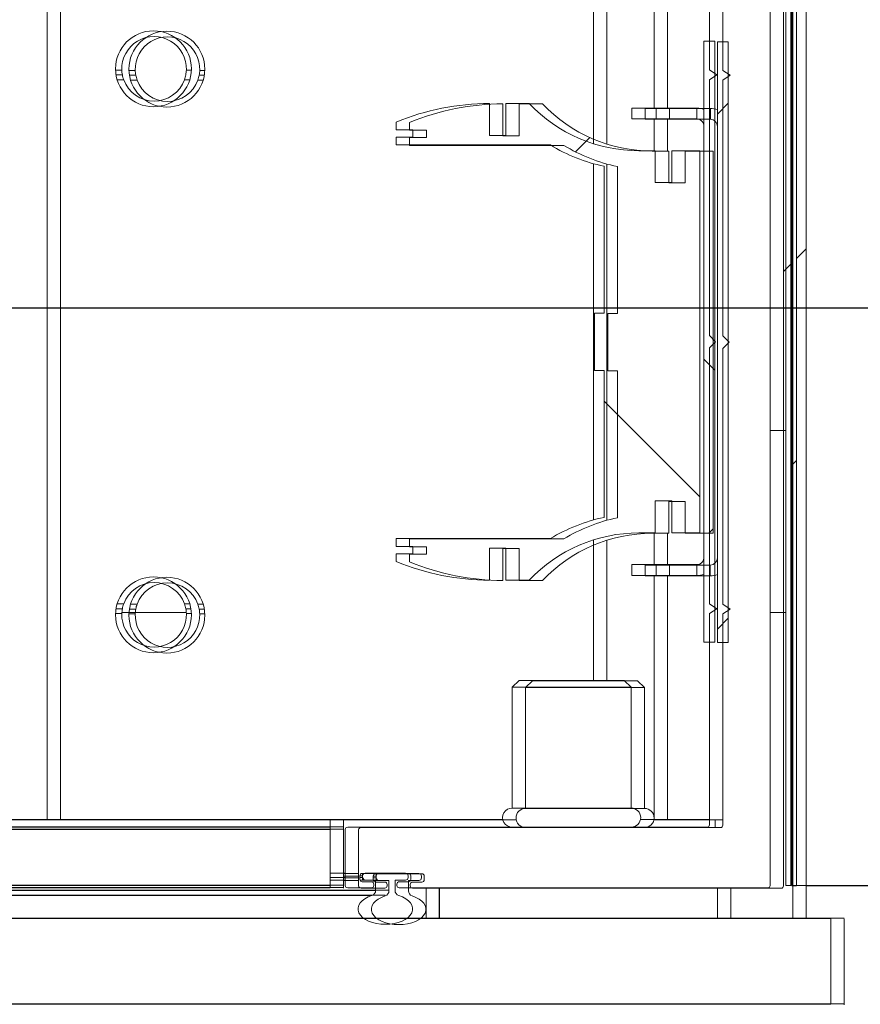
# Model space of a CAD drawing. Header units: feet. Extents: x 0 to 152508, y 0 to 59434.
# Tile 19 of 78: x 152347.825 to 152348.114, y 59280.641 to 59280.979. Entities that reach past the tile are written whole.
import ezdxf
from ezdxf import colors
from ezdxf.entities.mleader import LeaderData, LeaderLine
from ezdxf.math import Vec2, Vec3

# ---------------------------------------------------------------- set-up
doc = ezdxf.new("R2010")
doc.units = ezdxf.units.FT
doc.header["$LTSCALE"] = 0.1
doc.header["$MEASUREMENT"] = 0
for name, color, linetype, lineweight in [('Bridge plan$0$BR_P_Rail_Object', 251, 'Continuous', 30), ('Bridge plan$0$BR_P_Slab_Object', 2, 'Continuous', 30), ('Bridge plan$0$new FSB deck grid - PV_P_Curb', 1, 'Continuous', 13), ('Bridge plan$0$PV_P_EOP_Br', 252, 'Continuous', 30), ('Bridge plan$0$SC_Scratch7', 252, 'Continuous', 0)]:
    doc.layers.add(name, color=color, linetype=linetype, lineweight=lineweight)
doc.layers.add('Trellis Base$0$L-ANNO-NOTE', color=30, linetype='Continuous')
doc.styles.add('Trellis Base$0$ARIAL', font='arial.ttf', dxfattribs={"width": 0.9})

# ---------------------------------------------------------------- blocks, each defined once
blk = doc.blocks.new('Bridge plan$0$HIGH ST SCREENWALL_2 PANEL PLAN_8')
at = {"layer": 'Bridge plan$0$SC_Scratch7', "lineweight": 0, "extrusion": (0, 0, -1)}
h = blk.add_hatch(dxfattribs=at)
h.set_pattern_fill('ANSI31', color=256, scale=0.01, style=0, pattern_type=2)
h.set_pattern_definition([(44.99814199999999, (-5.257143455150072, -13.85560260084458), (-0.08838530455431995, 0.08839103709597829), [])])
h.paths.add_polyline_path([(0.3574946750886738, -0.1420163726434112, -0.3639702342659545), (0.3554287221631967, -0.1444783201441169), (0.3468890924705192, -0.1459838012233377), (0.3471784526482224, -0.1476251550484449), (0.3557180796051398, -0.1461196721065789, 0.3639702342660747), (0.3591613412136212, -0.1420164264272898), (0.3591730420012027, 0.218737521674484), (0.3575063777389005, 0.2187375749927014)])
h = blk.add_hatch(dxfattribs=at)
h.set_pattern_fill('ANSI31', color=256, scale=0.01, style=0, pattern_type=2)
h.set_pattern_definition([(44.99814199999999, (-5.269032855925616, -14.01356686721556), (-0.08838530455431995, 0.08839103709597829), [])])
h.paths.add_polyline_path([(0.3846844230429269, -0.0711168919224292), (0.3846911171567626, 0.1352576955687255), (0.3809411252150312, 0.1352578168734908), (0.3809344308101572, -0.07111677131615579)])
h = blk.add_hatch(dxfattribs=at)
h.set_pattern_fill('ANSI38', color=256, scale=0.01, style=0, pattern_type=2)
h.set_pattern_definition([(44.99814199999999, (-5.263968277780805, -14.04432669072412), (-0.08838530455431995, 0.08839103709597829), []), (134.998142, (-5.263968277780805, -14.04432669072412), (-0.2651616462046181, 0.0883967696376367), [0.31249937, -0.18749962])])
h.paths.add_polyline_path([(0.3957607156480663, 0.08672872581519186), (0.3957610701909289, 0.09768670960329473), (0.3861482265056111, 0.09768702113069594), (0.3861439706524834, -0.033546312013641), (0.3957568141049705, -0.0335466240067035), (0.395757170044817, -0.02258864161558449), (0.4014002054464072, -0.02258882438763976), (0.4013998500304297, -0.03354680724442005), (0.407042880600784, -0.03354698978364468, -0.2061892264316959), (0.4446735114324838, -0.04975552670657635), (0.4527115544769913, -0.04975578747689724), (0.4527119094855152, -0.03879780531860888), (0.4582893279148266, -0.03879798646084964), (0.4582889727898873, -0.04975596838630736, 0.09842250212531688), (0.4903101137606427, -0.04339219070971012), (0.4903102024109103, -0.04068550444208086), (0.4845763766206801, -0.04068531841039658), (0.4845764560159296, -0.03822469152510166), (0.4903102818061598, -0.03822487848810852), (0.4903103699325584, -0.03551819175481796), (0.4374196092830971, -0.03551647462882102, 0.0857050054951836), (0.4189524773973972, -0.02821396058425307), (0.4189541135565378, 0.02222679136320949), (0.4222349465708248, 0.02222668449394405), (0.4222355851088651, 0.04191168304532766), (0.4189547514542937, 0.04191179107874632), (0.4189563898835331, 0.09235254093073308, 0.0857050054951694), (0.437423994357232, 0.09965385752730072), (0.4903147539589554, 0.09965214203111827), (0.490314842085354, 0.102358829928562), (0.4845810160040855, 0.102359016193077), (0.484581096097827, 0.1048196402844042), (0.4903149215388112, 0.1048194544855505), (0.4903150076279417, 0.107526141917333, 0.09842250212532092), (0.458294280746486, 0.1138919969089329), (0.4582939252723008, 0.1029340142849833), (0.4527165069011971, 0.1029341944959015), (0.452716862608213, 0.1138921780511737), (0.4446788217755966, 0.1138924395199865, -0.2061892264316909), (0.40704713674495, 0.0976863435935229), (0.4014041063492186, 0.09768652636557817), (0.4014037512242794, 0.08672854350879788)])
at = {"layer": 'Bridge plan$0$SC_Scratch7', "lineweight": 0}
for p, q in [((-4.330737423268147, 0.2594414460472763), (-0.3411620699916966, 0.2593120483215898)), ((-0.3411535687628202, 0.2595713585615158), (-0.3411526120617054, 0.2300714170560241)), ((-4.3307383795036, 0.2299415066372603), (-0.3411630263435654, 0.2298121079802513)), ((-0.4801292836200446, 0.2299835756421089), (-0.4801289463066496, 0.2195669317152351)), ((-0.3801108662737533, 0.2299868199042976), (-0.4801106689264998, 0.2299835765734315)), ((-0.4801106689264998, 0.2299835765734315), (-0.4801103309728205, 0.2195669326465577)), ((-0.4457357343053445, 0.2299846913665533), (-0.4457357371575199, 0.2300680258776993)), ((-0.4144857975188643, 0.2300690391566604), (-0.4144857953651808, 0.2299857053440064)), ((-0.385423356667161, 0.2300699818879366), (-0.3854233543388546, 0.22998664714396)), ((-0.3801105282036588, 0.2195701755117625), (-0.3801108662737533, 0.2299868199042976)), ((-0.3800922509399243, 0.2299868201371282), (-0.3801108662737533, 0.2299868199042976)), ((-0.3800922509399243, 0.2299868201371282), (-0.3800919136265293, 0.2195701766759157)), ((-0.354173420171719, 0.2300709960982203), (-0.354173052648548, 0.218737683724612)), ((-2.26994570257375, 0.2202883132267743), (-0.4974130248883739, 0.2202308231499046)), ((-2.26994570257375, 0.2202883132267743), (-0.4974130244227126, 0.2202308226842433)), ((-2.269885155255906, 0.222020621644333), (-0.4986817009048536, 0.2219631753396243)), ((-2.269885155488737, 0.2220206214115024), (-0.4986817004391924, 0.2219631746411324)), ((-0.4974018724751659, 0.2168997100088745), (-0.4974019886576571, 0.2204799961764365)), ((-0.4907353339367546, 0.2204802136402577), (-0.4907352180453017, 0.2168999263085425)), ((-0.5130380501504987, 0.2184974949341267), (-2.270006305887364, 0.218554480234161)), ((-0.5130380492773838, 0.218497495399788), (-2.270006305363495, 0.2185544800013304)), ((-0.5130380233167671, 0.2193177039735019), (-2.269977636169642, 0.2193746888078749)), ((-0.5130380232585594, 0.2193177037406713), (-2.26997763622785, 0.2193746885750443)), ((-0.5130269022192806, 0.2187456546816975), (-0.5130269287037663, 0.2195658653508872)), ((-0.5130262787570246, 0.1995527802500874), (-0.5130269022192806, 0.2187456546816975)), ((-0.5078185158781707, 0.2168993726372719), (-0.5130268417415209, 0.216899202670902)), ((-0.5078179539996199, 0.1995660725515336), (-0.5078185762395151, 0.2187458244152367)), ((-0.5069983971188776, 0.2195660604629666), (-0.4988471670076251, 0.2195663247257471)), ((-0.5028185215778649, 0.2166626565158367), (-0.5028184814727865, 0.215428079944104)), ((-0.5018602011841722, 0.2168995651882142), (-0.5027835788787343, 0.2168995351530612)), ((-0.4988470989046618, 0.2174829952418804), (-0.501998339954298, 0.2174828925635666)), ((-0.500839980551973, 0.2168995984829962), (-0.5018602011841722, 0.2168995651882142)), ((-0.5018601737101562, 0.2160662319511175), (-0.5018602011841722, 0.2168995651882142)), ((-0.500839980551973, 0.2168995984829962), (-0.4974018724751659, 0.2168997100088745)), ((-0.4980269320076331, 0.218746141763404), (-0.4980269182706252, 0.2183032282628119)), ((-0.4907352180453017, 0.2168999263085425), (-0.4871102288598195, 0.2169000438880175)), ((-0.490110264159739, 0.2183034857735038), (-0.4901102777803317, 0.2187463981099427)), ((-0.4892900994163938, 0.2195666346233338), (-0.3628057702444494, 0.2195707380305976)), ((-0.4861387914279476, 0.217483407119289), (-0.4892900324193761, 0.2174833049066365)), ((-0.4853185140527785, 0.2154286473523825), (-0.4853185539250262, 0.2166632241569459)), ((-0.3619855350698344, 0.2187505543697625), (-0.3619737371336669, -0.1450118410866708)), ((-0.3575063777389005, 0.2187375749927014), (-0.3591730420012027, 0.218737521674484)), ((-0.3591730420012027, 0.218737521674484), (-0.3591613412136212, -0.1420164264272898)), ((-0.3575063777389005, 0.2187375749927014), (-0.3574946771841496, -0.1420163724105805)), ((-0.354173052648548, 0.218737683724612), (-0.3125064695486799, 0.2187390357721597)), ((-0.3541614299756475, -0.1395949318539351), (-0.354173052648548, 0.218737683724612)), ((-0.507818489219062, 0.216066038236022), (-0.5130268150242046, 0.2160658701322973)), ((-0.5078184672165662, 0.215399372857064), (-0.5130267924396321, 0.2153992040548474)), ((-0.5078184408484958, 0.214566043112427), (-0.513026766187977, 0.2145658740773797)), ((-0.5018601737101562, 0.2160662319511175), (-0.5028185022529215, 0.2160662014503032)), ((-0.501860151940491, 0.2153995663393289), (-0.5028179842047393, 0.2153995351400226)), ((-0.5019982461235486, 0.2146078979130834), (-0.4861386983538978, 0.2146084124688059)), ((-0.501860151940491, 0.2153995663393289), (-0.5018601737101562, 0.2160662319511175)), ((-0.5018601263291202, 0.2146079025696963), (-0.501860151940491, 0.2153995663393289)), ((-0.4871101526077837, 0.2145667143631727), (-0.5010267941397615, 0.2145662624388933)), ((-0.4862768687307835, 0.2160667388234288), (-0.4862768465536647, 0.2154000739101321)), ((-0.5130262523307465, 0.1987325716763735), (-0.5130262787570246, 0.1995527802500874)), ((-0.5130386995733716, 0.1984844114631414), (-2.270705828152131, 0.1985414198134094)), ((-0.5130386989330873, 0.1984844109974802), (-2.270705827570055, 0.1985414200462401)), ((-0.5130386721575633, 0.1993046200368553), (-2.270677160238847, 0.1993616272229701)), ((-0.5130386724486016, 0.1993046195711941), (-2.270677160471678, 0.1993616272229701)), ((-0.6101093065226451, 0.1961252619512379), (-0.6309425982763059, 0.1961245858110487)), ((-0.4537365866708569, 0.1961303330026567), (-0.6101093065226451, 0.1961252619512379)), ((-0.6100986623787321, -0.1319990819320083), (-0.6101093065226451, 0.1961252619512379)), ((-0.5130261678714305, 0.1961284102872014), (-0.5130262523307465, 0.1987325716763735)), ((-0.3836383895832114, 0.1987367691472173), (-0.5069845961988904, 0.1987327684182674)), ((-0.4017763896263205, 0.1961320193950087), (-0.4064827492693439, 0.1961318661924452)), ((-0.3828180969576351, 0.1961326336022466), (-0.4017763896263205, 0.1961320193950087)), ((-0.4017736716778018, 0.1123405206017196), (-0.4017763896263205, 0.1961320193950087)), ((-0.3854223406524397, 0.1987367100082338), (-0.3854222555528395, 0.1961325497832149)), ((-0.3828158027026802, 0.125403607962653), (-0.3828181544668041, 0.1979165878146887)), ((-0.4505261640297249, 0.1921729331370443), (-0.4096929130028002, 0.1921742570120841)), ((-0.4505248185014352, 0.1506900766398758), (-0.4505261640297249, 0.1921729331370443)), ((-0.4096929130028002, 0.1921742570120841), (-0.4096915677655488, 0.1506914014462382)), ((-0.4505248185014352, 0.1506900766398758), (-0.4096915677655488, 0.1506914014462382)), ((-0.4481526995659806, 0.148318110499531), (-0.4505248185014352, 0.1506900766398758)), ((-0.4096915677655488, 0.1506914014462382), (-0.4120635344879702, 0.1483192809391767)), ((-0.4481526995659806, 0.148318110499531), (-0.4120635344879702, 0.1483192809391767)), ((-0.4226065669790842, 0.100078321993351), (-0.4226081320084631, 0.1483189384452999)), ((-0.3846911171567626, 0.1352576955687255), (-0.3809411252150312, 0.1352578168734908)), ((-0.3846911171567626, 0.1352576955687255), (-0.3846844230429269, -0.0711168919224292)), ((-0.3809411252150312, 0.1352578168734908), (-0.3809344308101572, -0.07111677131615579)), ((-0.586662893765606, 0.1253969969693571), (-0.5845158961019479, 0.1253970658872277)), ((-0.5623649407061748, 0.1253977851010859), (-0.5606346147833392, 0.1253978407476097)), ((-0.3803157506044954, 0.1237370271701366), (-0.3828158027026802, 0.125403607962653)), ((-0.5865017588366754, 0.1237303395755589), (-0.5843261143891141, 0.123730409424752)), ((-0.5861177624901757, 0.1220636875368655), (-0.583869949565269, 0.1220637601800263)), ((-0.5630106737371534, 0.1220644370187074), (-0.561179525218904, 0.1220644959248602)), ((-0.5625546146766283, 0.1237311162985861), (-0.5607956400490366, 0.1237311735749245)), ((-0.3828156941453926, 0.1220702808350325), (-0.3803157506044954, 0.1237370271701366)), ((-0.3828128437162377, 0.03419504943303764), (-0.3828156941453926, 0.1220702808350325)), ((-0.458294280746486, 0.1138919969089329), (-0.4582939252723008, 0.1029340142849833)), ((-0.452716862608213, 0.1138921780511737), (-0.4446788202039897, 0.1138924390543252)), ((-0.4527165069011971, 0.1029341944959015), (-0.452716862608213, 0.1138921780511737)), ((-0.4094489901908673, 0.1123402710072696), (-0.4011156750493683, 0.1123405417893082)), ((-0.4094488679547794, 0.1085902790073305), (-0.4094489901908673, 0.1123402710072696)), ((-0.4011156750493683, 0.1123405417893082), (-0.3871070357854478, 0.1123409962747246)), ((-0.4011155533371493, 0.1085905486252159), (-0.4011156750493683, 0.1123405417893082)), ((-0.3871070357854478, 0.1123409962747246), (-0.3871069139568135, 0.1085910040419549)), ((-0.4094488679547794, 0.1085902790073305), (-0.4011155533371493, 0.1085905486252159)), ((-0.4017731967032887, 0.09768651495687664), (-0.4017735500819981, 0.1085905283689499)), ((-0.4011155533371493, 0.1085905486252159), (-0.3871069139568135, 0.1085910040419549)), ((-0.4903149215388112, 0.1048194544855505), (-0.4903150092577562, 0.1075261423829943)), ((-0.484581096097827, 0.1048196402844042), (-0.4903149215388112, 0.1048194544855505)), ((-0.4845810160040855, 0.102359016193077), (-0.484581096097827, 0.1048196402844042)), ((-0.490314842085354, 0.102358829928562), (-0.4845810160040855, 0.102359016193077)), ((-0.4903147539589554, 0.09965214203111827), (-0.490314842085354, 0.102358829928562)), ((-0.4582939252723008, 0.1029340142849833), (-0.4527165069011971, 0.1029341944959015)), ((-0.437423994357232, 0.09965385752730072), (-0.4903147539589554, 0.09965214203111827)), ((-0.40704713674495, 0.0976863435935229), (-0.4014041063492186, 0.09768652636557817)), ((-0.4014041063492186, 0.09768652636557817), (-0.4014037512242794, 0.08672854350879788)), ((-0.3957610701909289, 0.09768670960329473), (-0.3861482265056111, 0.09768702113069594)), ((-0.3957607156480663, 0.08672872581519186), (-0.3957610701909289, 0.09768670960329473)), ((-0.3861482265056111, 0.09768702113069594), (-0.3861439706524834, -0.033546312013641)), ((-0.4226023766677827, -0.02909847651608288), (-0.4226063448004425, 0.09323681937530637)), ((-0.4189547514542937, 0.04191179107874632), (-0.4189563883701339, 0.09235254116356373)), ((-0.4014037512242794, 0.08672854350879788), (-0.3957607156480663, 0.08672872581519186)), ((-0.4222355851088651, 0.04191168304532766), (-0.4189547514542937, 0.04191179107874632)), ((-0.4222349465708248, 0.02222668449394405), (-0.4222355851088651, 0.04191168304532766)), ((-0.3806881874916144, 0.03207053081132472), (-0.3828128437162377, 0.03419504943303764)), ((-0.3828127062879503, 0.02994587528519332), (-0.3806881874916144, 0.03207053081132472)), ((-0.3828098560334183, -0.05792935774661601), (-0.3828127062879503, 0.02994587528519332)), ((-0.4189541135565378, 0.02222679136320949), (-0.4222349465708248, 0.02222668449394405)), ((-0.4189524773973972, -0.02821396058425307), (-0.4189541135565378, 0.02222679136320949)), ((-0.36197869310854, 0.007800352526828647), (-0.3591661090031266, 0.00498794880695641)), ((-0.3574993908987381, 0.003321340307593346), (-0.3541659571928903, -1.187738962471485e-05)), ((-0.395757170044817, -0.02258864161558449), (-0.4014002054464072, -0.02258882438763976)), ((-0.4014002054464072, -0.02258882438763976), (-0.4013998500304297, -0.03354680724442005)), ((-0.3957568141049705, -0.0335466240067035), (-0.395757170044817, -0.02258864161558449)), ((-0.4013998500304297, -0.03354680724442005), (-0.4070428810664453, -0.03354699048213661)), ((-0.4017685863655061, -0.04445083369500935), (-0.4017689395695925, -0.03354681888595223)), ((-0.3861439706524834, -0.033546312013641), (-0.3957568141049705, -0.0335466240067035)), ((-0.4903103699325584, -0.03551819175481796), (-0.4374196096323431, -0.03551647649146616)), ((-0.4903102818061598, -0.03822487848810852), (-0.4903103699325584, -0.03551819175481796)), ((-0.4226005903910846, -0.08418059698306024), (-0.4226021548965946, -0.0359399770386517)), ((-0.4845764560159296, -0.03822469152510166), (-0.4903102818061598, -0.03822487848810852)), ((-0.4845763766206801, -0.04068531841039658), (-0.4845764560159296, -0.03822469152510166)), ((-0.4527119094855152, -0.03879780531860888), (-0.4582893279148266, -0.03879798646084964)), ((-0.4582893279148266, -0.03879798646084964), (-0.458288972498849, -0.049755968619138)), ((-0.4527115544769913, -0.04975578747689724), (-0.4527119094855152, -0.03879780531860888)), ((-0.4903102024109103, -0.04068550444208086), (-0.4845763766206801, -0.04068531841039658)), ((-0.4903101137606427, -0.04339219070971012), (-0.4903102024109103, -0.04068550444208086)), ((-0.4011105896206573, -0.04445081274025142), (-0.409443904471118, -0.0444510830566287)), ((-0.409443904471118, -0.0444510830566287), (-0.4094437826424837, -0.04820107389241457)), ((-0.3871019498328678, -0.04445035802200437), (-0.4011105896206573, -0.04445081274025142)), ((-0.4011105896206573, -0.04445081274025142), (-0.4011104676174, -0.04820080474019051)), ((-0.3871019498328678, -0.04445035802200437), (-0.3871018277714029, -0.04820035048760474)), ((-0.4446735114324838, -0.04975552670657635), (-0.4527115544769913, -0.04975578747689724)), ((-0.4011104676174, -0.04820080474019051), (-0.4094437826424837, -0.04820107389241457)), ((-0.4017657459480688, -0.1319923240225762), (-0.4017684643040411, -0.04820082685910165)), ((-0.3871018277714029, -0.04820035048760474), (-0.4011104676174, -0.04820080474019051)), ((-0.5864958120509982, -0.05960262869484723), (-0.5843201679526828, -0.05960255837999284)), ((-0.5861119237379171, -0.05793595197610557), (-0.5838641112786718, -0.05793587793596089)), ((-0.5630048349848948, -0.05793520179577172), (-0.5611736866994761, -0.05793514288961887)), ((-0.5625486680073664, -0.05960185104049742), (-0.5607896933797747, -0.05960179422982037)), ((-0.3803098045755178, -0.05959594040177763), (-0.3828098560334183, -0.05792935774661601)), ((-0.3828097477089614, -0.06126268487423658), (-0.3803098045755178, -0.05959594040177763)), ((-0.5866568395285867, -0.06126929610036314), (-0.5845098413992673, -0.0612692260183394)), ((-0.5623588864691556, -0.06126850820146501), (-0.560628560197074, -0.06126845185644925)), ((-0.3828073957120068, -0.1337756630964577), (-0.3828097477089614, -0.06126268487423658)), ((-0.3809344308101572, -0.07111677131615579), (-0.3846844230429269, -0.0711168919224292))]:
    blk.add_line(p, q, dxfattribs=at)
at = {"layer": 'Bridge plan$0$SC_Scratch7', "lineweight": 0, "extrusion": (0, 0, -1)}
for centre in [(0.5736487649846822, 0.1258140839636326), (0.57364268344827, -0.0616855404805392)]:
    blk.add_circle(centre, 0.01302080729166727, dxfattribs=at)
for centre, radius, start, end in [((0.4992189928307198, 0.2204799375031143), 0.001817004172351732, 107.5606010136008, 179.9981432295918), ((0.4889183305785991, 0.2204802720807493), 0.001817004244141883, 359.9981415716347, 72.43568192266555), ((0.5069983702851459, 0.2187458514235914), 0.0008202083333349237, 359.9981415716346, 89.99814157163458), ((0.5019983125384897, 0.2166626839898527), 0.0008202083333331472, 359.9981415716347, 89.99814157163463), ((0.5008399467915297, 0.2158584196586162), 0.001041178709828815, 11.51323141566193, 89.99814157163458), ((0.4988471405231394, 0.2187461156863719), 0.0008202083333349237, 89.99814157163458, 179.9981415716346), ((0.4988471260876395, 0.2183032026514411), 0.0008202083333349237, 179.9981415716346, 269.9981415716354), ((0.4892900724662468, 0.2187464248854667), 0.0008202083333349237, 359.9981415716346, 89.99814157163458), ((0.4892900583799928, 0.2183035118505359), 0.0008202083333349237, 269.9981415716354, 359.9981415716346), ((0.4871102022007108, 0.2160667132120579), 0.000833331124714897, 89.99814157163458, 179.9981775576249), ((0.4861387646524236, 0.2166631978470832), 0.0008202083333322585, 89.99814157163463, 179.9981415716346), ((0.362805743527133, 0.2187505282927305), 0.0008202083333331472, 89.99814157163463, 179.9981415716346), ((0.5019982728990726, 0.2154281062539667), 0.0008202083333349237, 269.9981415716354, 359.9981415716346), ((0.5010268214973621, 0.2153995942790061), 0.0008333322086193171, 269.9981415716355, 359.9980817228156), ((0.487110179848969, 0.2154000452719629), 0.0008333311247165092, 179.998103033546, 269.9981415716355), ((0.4861387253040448, 0.2154286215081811), 0.0008202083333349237, 179.9981415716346, 269.9981415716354), ((0.5069846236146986, 0.1995660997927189), 0.000833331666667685, 269.9981415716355, 359.9981415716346), ((0.4505262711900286, 0.1954537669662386), 0.003280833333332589, 269.9981415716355, 89.99814157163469), ((0.4096930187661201, 0.1954550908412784), 0.003280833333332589, 89.9981415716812, 269.99814157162), ((0.3836383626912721, 0.1979165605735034), 0.0008202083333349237, 89.99814157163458, 179.9981415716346), ((0.5734404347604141, 0.1258140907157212), 0.01108331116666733, 357.8436572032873, 182.1526259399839), ((0.5734404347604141, 0.1258140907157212), 0.01108331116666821, 349.1638065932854, 357.8436572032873), ((0.5734404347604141, 0.1258140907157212), 0.01108331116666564, 182.1526259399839, 190.8324765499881), ((0.5734404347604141, 0.1258140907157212), 0.01108331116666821, 340.2220143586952, 349.1638065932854), ((0.5734404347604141, 0.1258140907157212), 0.01108331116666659, 199.7742687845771, 340.2220143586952), ((0.5734404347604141, 0.1258140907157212), 0.01108331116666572, 190.8324765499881, 199.7742687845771), ((0.4582915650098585, 0.03016208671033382), 0.08372991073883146, 67.51378096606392, 89.99814157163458), ((0.4070488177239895, 0.1494771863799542), 0.05179084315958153, 269.9981415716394, 316.6001437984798), ((0.3871068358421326, 0.1061743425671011), 0.006166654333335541, 89.99814157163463, 113.070411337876), ((0.3871068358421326, 0.1061743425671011), 0.002416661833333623, 89.99814157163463, 179.9981415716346), ((0.4070488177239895, 0.1494771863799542), 0.05835250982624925, 281.7746373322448, 301.3688957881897), ((0.4070412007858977, -0.08533783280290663), 0.05835250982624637, 58.62738735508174, 78.22164581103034), ((0.4070412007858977, -0.08533783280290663), 0.05179084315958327, 43.39613934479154, 89.99814157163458), ((0.4582916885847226, 0.03397394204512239), 0.08372991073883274, 269.9981415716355, 292.4825021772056), ((0.3871020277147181, -0.04203369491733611), 0.002416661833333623, 179.9981415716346, 269.9981415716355), ((0.5734343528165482, -0.06168553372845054), 0.01108331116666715, 19.77426878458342, 160.2220143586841), ((0.3871020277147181, -0.04203369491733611), 0.006166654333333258, 246.9258718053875, 269.9981415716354), ((0.5734343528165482, -0.06168553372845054), 0.01108331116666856, 2.152625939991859, 10.83247654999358), ((0.5734343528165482, -0.06168553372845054), 0.01108331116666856, 10.83247654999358, 19.77426878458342), ((0.5734343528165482, -0.06168553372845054), 0.01108331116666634, 160.2220143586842, 169.163806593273), ((0.5734343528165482, -0.06168553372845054), 0.01108331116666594, 169.163806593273, 177.843657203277), ((0.5734343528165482, -0.06168553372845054), 0.01108331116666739, 177.843657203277, 2.152625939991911)]:
    blk.add_arc(centre, radius, start, end, dxfattribs=at)
blk.add_ellipse((-0.4940688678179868, 0.2268003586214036), major_axis=(0.009374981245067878, 3.040840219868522e-07), ratio=0.5617178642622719, start_param=2.083904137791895, end_param=7.340873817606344, dxfattribs=at)
blk = doc.blocks.new('Bridge plan$0$HIGH ST SCREENWALL_2 PANEL PLAN_9')
at = {"layer": 'Bridge plan$0$SC_Scratch7', "lineweight": 0, "extrusion": (0, 0, -1)}
h = blk.add_hatch(dxfattribs=at)
h.set_pattern_fill('ANSI34', color=256, scale=0.1, style=0, pattern_type=2)
h.set_pattern_definition([(135.001858, (13.94321798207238, -13.85165930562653), (0.53031182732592, 0.5303462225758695), []), (135.001858, (13.76644168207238, -13.85166500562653), (0.53031182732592, 0.5303462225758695), []), (135.001858, (13.58966528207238, -13.85167080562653), (0.53031182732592, 0.5303462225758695), []), (135.001858, (13.41288898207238, -13.85167650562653), (0.53031182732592, 0.5303462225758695), [])])
h.paths.add_polyline_path([(4.350222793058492, -0.1485514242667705), (4.349791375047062, -0.1469415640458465), (4.358272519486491, -0.1446687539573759, 0.3394542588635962), (4.360125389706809, -0.1422538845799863), (4.360113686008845, 0.2186091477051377), (4.361780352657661, 0.2186092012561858), (4.361792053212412, -0.1422538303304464, -0.339454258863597), (4.35870393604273, -0.1462786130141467)])
h = blk.add_hatch(dxfattribs=at)
h.set_pattern_fill('ANSI31', color=256, scale=0.01, style=0, pattern_type=2)
h.set_pattern_definition([(135.001858, (13.94172951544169, -14.01359192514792), (0.08838530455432, 0.08839103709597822), [])])
h.paths.add_polyline_path([(4.389908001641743, 0.135131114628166), (4.389914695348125, -0.07124347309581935), (4.386164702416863, -0.07124359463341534), (4.386158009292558, 0.1351309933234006)])
h = blk.add_hatch(dxfattribs=at)
h.set_pattern_fill('ANSI38', color=256, scale=0.01, style=0, pattern_type=2)
h.set_pattern_definition([(135.001858, (13.84451583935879, -14.04436729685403), (0.08838530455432, 0.08839103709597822), []), (45.001858, (13.84451583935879, -14.04436729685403), (0.2651616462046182, 0.0883967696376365), [0.31249937, -0.18749962])])
h.paths.add_polyline_path([(4.400984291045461, -0.0227145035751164), (4.400984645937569, -0.03367248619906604), (4.391371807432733, -0.0336727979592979), (4.391367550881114, 0.09756053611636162), (4.400980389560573, 0.09756084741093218), (4.400980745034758, 0.08660286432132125), (4.40662378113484, 0.08660304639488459), (4.406623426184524, 0.09756103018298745), (4.412266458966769, 0.09756121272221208, 0.2061892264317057), (4.449897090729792, 0.113769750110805), (4.457935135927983, 0.1137700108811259), (4.45793549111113, 0.1028120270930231), (4.463512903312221, 0.1028122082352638), (4.463512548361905, 0.113770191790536, -0.09842250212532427), (4.495533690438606, 0.1074064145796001), (4.495533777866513, 0.104699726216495), (4.489799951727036, 0.1046995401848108), (4.48980003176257, 0.1022389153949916), (4.495533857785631, 0.1022391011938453), (4.495533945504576, 0.09953241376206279), (4.442643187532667, 0.09953069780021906, -0.0857050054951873), (4.424176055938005, 0.09222818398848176), (4.424177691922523, 0.04178743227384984), (4.427458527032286, 0.04178753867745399), (4.427459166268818, 0.02210253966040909), (4.424178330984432, 0.02210243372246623), (4.424179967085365, -0.02833831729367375, -0.08570500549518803), (4.442647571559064, -0.03563963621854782), (4.495538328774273, -0.03563792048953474), (4.495538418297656, -0.03834460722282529), (4.489804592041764, -0.03834479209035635), (4.489804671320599, -0.0408054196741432), (4.495538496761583, -0.04080523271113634), (4.495538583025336, -0.04351191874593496, -0.09842250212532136), (4.463517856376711, -0.04987777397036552), (4.463517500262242, -0.03891979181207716), (4.45794008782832, -0.03891997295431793), (4.457940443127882, -0.04987795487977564), (4.449902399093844, -0.04987821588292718, 0.206189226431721), (4.412270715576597, -0.03367211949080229), (4.406627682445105, -0.0336723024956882), (4.406627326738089, -0.02271432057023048)])
at = {"layer": 'Bridge plan$0$SC_Scratch7', "lineweight": 0}
for p, q in [((-8.335937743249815, 0.2595713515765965), (-4.34636239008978, 0.2594419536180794)), ((-4.346363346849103, 0.2299420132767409), (-4.34636239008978, 0.2594419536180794)), ((-8.33593870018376, 0.230071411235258), (-4.346363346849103, 0.2299420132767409)), ((-4.450946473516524, 0.2299454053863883), (-4.450946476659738, 0.2298620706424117)), ((-4.419696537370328, 0.2298610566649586), (-4.419696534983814, 0.2299443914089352)), ((-4.359384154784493, 0.2299424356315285), (-4.359384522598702, 0.2186091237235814)), ((-4.485321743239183, 0.2194465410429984), (-4.485321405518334, 0.2298631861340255)), ((-4.485321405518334, 0.2298631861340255), (-4.385321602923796, 0.2298599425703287)), ((-4.385321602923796, 0.2298599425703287), (-4.385321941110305, 0.2194432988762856)), ((-6.275146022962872, 0.2204182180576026), (-4.502613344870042, 0.2203607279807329)), ((-6.275085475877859, 0.2221505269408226), (-4.503882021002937, 0.2220930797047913)), ((-4.502613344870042, 0.2203607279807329), (-4.502613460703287, 0.216780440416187)), ((-4.49594680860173, 0.2167802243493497), (-4.495946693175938, 0.2203605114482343)), ((-4.51823836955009, 0.218627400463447), (-6.275206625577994, 0.21868438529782)), ((-4.518238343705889, 0.2194476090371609), (-6.275177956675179, 0.2195045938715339)), ((-4.518238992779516, 0.1994345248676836), (-4.51823836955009, 0.218627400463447)), ((-4.518238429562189, 0.2167809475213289), (-4.513030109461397, 0.2167807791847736)), ((-4.51823836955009, 0.218627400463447), (-4.518238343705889, 0.2194476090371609)), ((-4.51303067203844, 0.1994474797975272), (-4.513030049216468, 0.218627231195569)), ((-4.512209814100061, 0.2194474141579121), (-4.504058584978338, 0.2194471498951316)), ((-4.508030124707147, 0.2165437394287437), (-4.508030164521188, 0.2153091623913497)), ((-4.507995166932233, 0.2167806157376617), (-4.507071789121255, 0.2167805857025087)), ((-4.504058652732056, 0.217363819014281), (-4.507209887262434, 0.2173639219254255)), ((-4.507071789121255, 0.2167805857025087), (-4.507071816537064, 0.2159472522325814)), ((-4.507071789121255, 0.2167805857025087), (-4.506051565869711, 0.2167805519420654)), ((-4.502613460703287, 0.216780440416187), (-4.506051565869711, 0.2167805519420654)), ((-4.503238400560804, 0.2186269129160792), (-4.503238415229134, 0.218184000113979)), ((-4.49232181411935, 0.2167801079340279), (-4.49594680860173, 0.2167802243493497)), ((-4.495321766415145, 0.2181837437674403), (-4.495321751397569, 0.2186266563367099)), ((-4.491350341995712, 0.2173634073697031), (-4.494501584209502, 0.2173635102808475)), ((-4.494501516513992, 0.2194468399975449), (-4.368017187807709, 0.2194427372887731)), ((-4.490530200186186, 0.2153085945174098), (-4.490530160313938, 0.2165431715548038)), ((-4.367197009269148, 0.2186225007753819), (-4.367208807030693, -0.1451398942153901)), ((-4.361780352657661, 0.2186092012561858), (-4.361792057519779, -0.1422538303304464)), ((-4.361780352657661, 0.2186092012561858), (-4.360113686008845, 0.2186091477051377)), ((-4.360113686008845, 0.2186091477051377), (-4.360125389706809, -0.1422538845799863)), ((-4.35939614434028, -0.1397234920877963), (-4.359384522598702, 0.2186091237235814)), ((-4.317717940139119, 0.2186077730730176), (-4.359384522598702, 0.2186091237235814)), ((-4.518238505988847, 0.214447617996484), (-4.513030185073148, 0.214447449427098)), ((-4.51823845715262, 0.2159476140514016), (-4.513030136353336, 0.2159474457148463)), ((-4.508030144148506, 0.2159472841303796), (-4.507071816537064, 0.2159472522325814)), ((-4.508029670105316, 0.2152806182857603), (-4.507071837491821, 0.2152805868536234)), ((-4.507209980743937, 0.2144889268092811), (-4.491350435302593, 0.2144884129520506)), ((-4.507071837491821, 0.2152805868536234), (-4.5070718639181, 0.2144889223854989)), ((-4.507071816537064, 0.2159472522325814), (-4.507071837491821, 0.2152805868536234)), ((-4.506238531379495, 0.2144472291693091), (-4.492321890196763, 0.2144467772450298)), ((-4.491488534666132, 0.2152800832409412), (-4.491488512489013, 0.2159467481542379)), ((-4.518238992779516, 0.1994345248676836), (-6.275877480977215, 0.1994915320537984)), ((-4.518239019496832, 0.1986143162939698), (-6.275906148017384, 0.1986713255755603)), ((-4.518239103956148, 0.1960101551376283), (-4.518239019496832, 0.1986143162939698)), ((-4.518239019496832, 0.1986143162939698), (-4.518238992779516, 0.1994345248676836)), ((-4.38885115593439, 0.1986101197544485), (-4.512197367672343, 0.1986141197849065)), ((-4.38803332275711, 0.1252769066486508), (-4.388030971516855, 0.1977898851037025)), ((-4.615322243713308, 0.1960133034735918), (-4.636155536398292, 0.1960139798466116)), ((-4.615322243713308, 0.1960133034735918), (-4.615332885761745, -0.1321110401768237)), ((-4.458949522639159, 0.196008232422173), (-4.615322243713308, 0.1960133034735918)), ((-4.406989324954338, 0.1960065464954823), (-4.411695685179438, 0.1960066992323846)), ((-4.406989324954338, 0.1960065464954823), (-4.406992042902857, 0.1122150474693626)), ((-4.388031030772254, 0.1960059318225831), (-4.406989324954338, 0.1960065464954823)), ((-4.455739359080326, 0.1920506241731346), (-4.455740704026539, 0.1505677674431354)), ((-4.41490610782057, 0.1920492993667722), (-4.455739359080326, 0.1920506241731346)), ((-4.414907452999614, 0.150566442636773), (-4.41490610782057, 0.1920492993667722)), ((-4.455740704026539, 0.1505677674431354), (-4.453368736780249, 0.148195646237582)), ((-4.414907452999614, 0.150566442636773), (-4.455740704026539, 0.1505677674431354)), ((-4.417279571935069, 0.148194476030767), (-4.414907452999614, 0.150566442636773)), ((-4.417279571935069, 0.148194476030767), (-4.453368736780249, 0.148195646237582)), ((-4.427824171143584, 0.1481948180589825), (-4.427825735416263, 0.09995420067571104)), ((-4.389914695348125, -0.07124347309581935), (-4.389908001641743, 0.135131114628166)), ((-4.386158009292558, 0.1351309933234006), (-4.389908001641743, 0.135131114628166)), ((-4.386164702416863, -0.07124359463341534), (-4.386158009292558, 0.1351309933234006)), ((-4.58973342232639, 0.1252834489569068), (-4.591880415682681, 0.125283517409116)), ((-4.565852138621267, 0.1252826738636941), (-4.567582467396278, 0.1252827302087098)), ((-4.385533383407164, 0.1236101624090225), (-4.38803332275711, 0.1252769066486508)), ((-4.589543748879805, 0.1236167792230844), (-4.591719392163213, 0.1236168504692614)), ((-4.589087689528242, 0.1219501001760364), (-4.591335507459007, 0.1219501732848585)), ((-4.589709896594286, 0.1248667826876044), (-4.56760601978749, 0.124866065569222)), ((-4.566397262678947, 0.1219493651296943), (-4.568228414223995, 0.1219494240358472)), ((-4.566013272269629, 0.1236160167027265), (-4.567772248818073, 0.1236160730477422)), ((-4.388036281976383, 0.03406834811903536), (-4.388033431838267, 0.1219435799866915)), ((-4.388033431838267, 0.1219435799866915), (-4.385533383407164, 0.1236101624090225)), ((-4.367200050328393, 0.1248595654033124), (-4.361783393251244, 0.1248593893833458)), ((-4.463512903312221, 0.1028122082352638), (-4.463512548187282, 0.1137701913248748)), ((-4.457935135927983, 0.1137700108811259), (-4.45793549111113, 0.1028120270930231)), ((-4.449897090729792, 0.113769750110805), (-4.457935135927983, 0.1137700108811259)), ((-4.414667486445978, 0.1084653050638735), (-4.414667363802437, 0.112215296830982)), ((-4.406334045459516, 0.1122150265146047), (-4.414667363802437, 0.112215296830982)), ((-4.406334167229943, 0.1084650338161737), (-4.406334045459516, 0.1122150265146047)), ((-4.392325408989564, 0.1122145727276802), (-4.406334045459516, 0.1122150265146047)), ((-4.392325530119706, 0.1084645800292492), (-4.392325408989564, 0.1122145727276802)), ((-4.406334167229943, 0.1084650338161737), (-4.414667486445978, 0.1084653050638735)), ((-4.406992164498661, 0.1084650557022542), (-4.406992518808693, 0.09756104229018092)), ((-4.392325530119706, 0.1084645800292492), (-4.406334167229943, 0.1084650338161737)), ((-4.495533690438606, 0.1074064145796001), (-4.495533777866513, 0.104699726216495)), ((-4.495533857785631, 0.1022391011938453), (-4.495533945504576, 0.09953241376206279)), ((-4.48980003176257, 0.1022389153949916), (-4.495533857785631, 0.1022391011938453)), ((-4.495533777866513, 0.104699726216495), (-4.489799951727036, 0.1046995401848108)), ((-4.489799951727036, 0.1046995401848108), (-4.48980003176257, 0.1022389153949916)), ((-4.45793549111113, 0.1028120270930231), (-4.463512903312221, 0.1028122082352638)), ((-4.495533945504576, 0.09953241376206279), (-4.44264318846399, 0.09953069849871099)), ((-4.406623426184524, 0.09756103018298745), (-4.412266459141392, 0.09756121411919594)), ((-4.40662378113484, 0.08660304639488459), (-4.406623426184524, 0.09756103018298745)), ((-4.400980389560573, 0.09756084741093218), (-4.400980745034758, 0.08660286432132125)), ((-4.391367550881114, 0.09756053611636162), (-4.400980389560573, 0.09756084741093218)), ((-4.391371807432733, -0.0336727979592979), (-4.391367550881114, 0.09756053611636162)), ((-4.427825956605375, 0.09311269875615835), (-4.427829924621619, -0.02922259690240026)), ((-4.424176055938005, 0.09222818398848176), (-4.424177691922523, 0.04178743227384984)), ((-4.400980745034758, 0.08660286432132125), (-4.40662378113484, 0.08660304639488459)), ((-4.367202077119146, 0.06235969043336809), (-4.361785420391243, 0.06235951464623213)), ((-4.427458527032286, 0.04178753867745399), (-4.427459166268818, 0.02210253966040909)), ((-4.424177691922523, 0.04178743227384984), (-4.427458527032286, 0.04178753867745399)), ((-4.385911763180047, 0.03194369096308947), (-4.388036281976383, 0.03406834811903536)), ((-4.388036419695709, 0.02981917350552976), (-4.385911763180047, 0.03194369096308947)), ((-4.388039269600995, -0.05805605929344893), (-4.388036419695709, 0.02981917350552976)), ((-4.427459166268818, 0.02210253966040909), (-4.424178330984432, 0.02210243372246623)), ((-4.424178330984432, 0.02210243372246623), (-4.424179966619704, -0.02833831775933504)), ((-4.406627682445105, -0.0336723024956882), (-4.406627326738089, -0.02271432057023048)), ((-4.406627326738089, -0.02271432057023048), (-4.400984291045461, -0.0227145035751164)), ((-4.400984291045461, -0.0227145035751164), (-4.400984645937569, -0.03367248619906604)), ((-4.412270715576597, -0.03367211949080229), (-4.406627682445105, -0.0336723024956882)), ((-4.406996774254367, -0.03367229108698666), (-4.406997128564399, -0.04457630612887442)), ((-4.400984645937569, -0.03367248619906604), (-4.391371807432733, -0.0336727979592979)), ((-4.495538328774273, -0.03563792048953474), (-4.495538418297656, -0.03834460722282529)), ((-4.442647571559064, -0.03563963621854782), (-4.495538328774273, -0.03563792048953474)), ((-4.427830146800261, -0.03606409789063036), (-4.427831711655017, -0.08430471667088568)), ((-4.495538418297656, -0.03834460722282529), (-4.489804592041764, -0.03834479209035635)), ((-4.489804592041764, -0.03834479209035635), (-4.489804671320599, -0.0408054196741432)), ((-4.463517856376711, -0.04987777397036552), (-4.463517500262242, -0.03891979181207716)), ((-4.463517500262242, -0.03891979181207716), (-4.45794008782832, -0.03891997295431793)), ((-4.45794008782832, -0.03891997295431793), (-4.457940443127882, -0.04987795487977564)), ((-4.495538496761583, -0.04080523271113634), (-4.495538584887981, -0.04351191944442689)), ((-4.489804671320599, -0.0408054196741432), (-4.495538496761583, -0.04080523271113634)), ((-4.414672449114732, -0.04457605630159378), (-4.414672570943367, -0.04832604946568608)), ((-4.414672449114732, -0.04457605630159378), (-4.406339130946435, -0.04457632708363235)), ((-4.406339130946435, -0.04457632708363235), (-4.406339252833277, -0.04832632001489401)), ((-4.406339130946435, -0.04457632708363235), (-4.392330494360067, -0.04457678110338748)), ((-4.39233061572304, -0.04832677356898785), (-4.392330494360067, -0.04457678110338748)), ((-4.457940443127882, -0.04987795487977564), (-4.449902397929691, -0.04987821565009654)), ((-4.414672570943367, -0.04832604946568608), (-4.406339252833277, -0.04832632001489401)), ((-4.406997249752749, -0.04832629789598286), (-4.406999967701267, -0.1321177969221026)), ((-4.406339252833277, -0.04832632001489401), (-4.39233061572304, -0.04832677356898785)), ((-4.589549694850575, -0.05971618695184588), (-4.591725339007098, -0.05971611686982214)), ((-4.589093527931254, -0.05804953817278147), (-4.591341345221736, -0.05804946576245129)), ((-4.566403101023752, -0.0580502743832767), (-4.56823425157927, -0.05805021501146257)), ((-4.388039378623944, -0.06138938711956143), (-4.385539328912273, -0.05972280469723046)), ((-4.385539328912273, -0.05972280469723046), (-4.388039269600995, -0.05805605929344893)), ((-4.589739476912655, -0.06138284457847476), (-4.591886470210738, -0.06138277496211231)), ((-4.565858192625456, -0.06138361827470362), (-4.567588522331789, -0.06138356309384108)), ((-4.388041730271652, -0.1339023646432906), (-4.388039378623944, -0.06138938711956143)), ((-4.389914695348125, -0.07124347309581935), (-4.386164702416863, -0.07124359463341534))]:
    blk.add_line(p, q, dxfattribs=at)
at = {"layer": 'Bridge plan$0$SC_Scratch7', "lineweight": 0, "extrusion": (0, 0, -1)}
for centre in [(4.578866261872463, 0.1256997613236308), (4.578872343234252, -0.06179986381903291)]:
    blk.add_circle(centre, 0.01302080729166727, dxfattribs=at)
at = {"layer": 'Bridge plan$0$SC_Scratch7', "lineweight": 0}
for centre, radius, start, end in [((-4.504430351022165, 0.2203607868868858), 0.001817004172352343, 359.9981400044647, 72.43568222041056), ((-4.494129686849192, 0.2203604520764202), 0.001817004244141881, 107.5606013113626, 179.9981416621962), ((-4.512209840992, 0.218627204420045), 0.0008202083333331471, 89.99814166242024, 179.9981416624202), ((-4.507209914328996, 0.2165437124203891), 0.0008202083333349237, 89.99814166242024, 179.9981416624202), ((-4.506051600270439, 0.2157393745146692), 0.001041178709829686, 89.9981416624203, 168.4830518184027), ((-4.504058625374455, 0.2181840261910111), 0.0008202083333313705, 269.9981416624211, 359.9981416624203), ((-4.504058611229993, 0.2186269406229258), 0.0008202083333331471, 359.9981416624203, 89.99814166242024), ((-4.494501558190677, 0.2181837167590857), 0.0008202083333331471, 179.9981416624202, 269.9981416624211), ((-4.494501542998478, 0.2186266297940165), 0.0008202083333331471, 89.99814166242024, 179.9981416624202), ((-4.49232184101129, 0.2159467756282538), 0.0008333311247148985, 359.9981056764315, 89.99814166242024), ((-4.491350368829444, 0.2165431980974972), 0.0008202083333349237, 359.9981416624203, 89.99814166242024), ((-4.368017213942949, 0.2186225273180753), 0.0008202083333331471, 359.9981416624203, 89.99814166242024), ((-4.507209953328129, 0.215309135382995), 0.0008202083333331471, 179.9981416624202, 269.9981416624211), ((-4.506238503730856, 0.2152805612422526), 0.000833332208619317, 179.9982015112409, 269.9981416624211), ((-4.492321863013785, 0.21528010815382), 0.0008333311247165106, 269.9981416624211, 359.9981802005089), ((-4.491350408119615, 0.2153086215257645), 0.0008202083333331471, 269.9981416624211, 359.9981416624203), ((-4.512197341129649, 0.1994474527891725), 0.0008333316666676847, 179.9981416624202, 269.9981416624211), ((-4.45573925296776, 0.1953314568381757), 0.003280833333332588, 89.99814166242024, 269.9981416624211), ((-4.414906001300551, 0.1953301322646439), 0.003280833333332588, 269.9981416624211, 89.99814166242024), ((-4.388851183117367, 0.1977899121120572), 0.0008202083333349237, 359.9981416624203, 89.99814166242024), ((-4.578657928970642, 0.1256997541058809), 0.01108331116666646, 357.8436572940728, 182.1526260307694), ((-4.578657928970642, 0.1256997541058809), 0.01108331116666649, 182.1526260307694, 190.8324766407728), ((-4.578657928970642, 0.1256997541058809), 0.01108331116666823, 349.1638066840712, 357.8436572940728), ((-4.578657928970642, 0.1256997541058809), 0.01108331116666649, 190.8324766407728, 199.7742688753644), ((-4.578657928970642, 0.1256997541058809), 0.01108331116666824, 199.7742688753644, 340.222014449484), ((-4.578657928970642, 0.1256997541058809), 0.01108331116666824, 340.222014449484, 349.1638066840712), ((-4.463515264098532, 0.03004028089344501), 0.08372991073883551, 89.9981416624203, 112.4825022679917), ((-4.412264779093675, 0.1493520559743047), 0.05179084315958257, 223.3961394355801, 269.9981416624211), ((-4.392325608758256, 0.1060479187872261), 0.006166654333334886, 66.92587189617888, 89.9981416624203), ((-4.392325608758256, 0.1060479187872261), 0.002416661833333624, 359.9981416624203, 89.9981416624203), ((-4.412264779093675, 0.1493520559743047), 0.05835250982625, 238.6273874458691, 258.2216459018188), ((-4.412272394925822, -0.08546296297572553), 0.05835250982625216, 101.774637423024, 121.3688958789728), ((-4.412272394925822, -0.08546296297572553), 0.0517908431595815, 89.9981416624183, 136.6001438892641), ((-4.463515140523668, 0.03385213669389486), 0.08372991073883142, 247.5137810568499, 269.9981416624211), ((-4.392330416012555, -0.0421601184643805), 0.002416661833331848, 269.9981416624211, 359.9981416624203), ((-4.392330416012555, -0.0421601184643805), 0.006166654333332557, 269.9981416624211, 293.0704114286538), ((-4.578664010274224, -0.06179987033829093), 0.01108331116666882, 19.77426887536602, 160.2220144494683), ((-4.578664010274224, -0.06179987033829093), 0.01108331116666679, 169.1638066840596, 177.8436572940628), ((-4.578664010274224, -0.06179987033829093), 0.01108331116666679, 160.2220144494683, 169.1638066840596), ((-4.578664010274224, -0.06179987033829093), 0.01108331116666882, 10.83247664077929, 19.77426887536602), ((-4.578664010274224, -0.06179987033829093), 0.01108331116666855, 2.152626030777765, 10.83247664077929), ((-4.578664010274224, -0.06179987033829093), 0.01108331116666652, 177.8436572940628, 2.152626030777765)]:
    blk.add_arc(centre, radius, start, end, dxfattribs=at)
blk.add_ellipse((-4.499279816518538, 0.2266808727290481), major_axis=(0.009374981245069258, -3.04069167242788e-07), ratio=0.5617178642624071, start_param=5.225496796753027, end_param=10.48246647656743, dxfattribs=at)
blk = doc.blocks.new('Bridge plan')
at = {"layer": 'Bridge plan$0$BR_P_Rail_Object', "lineweight": -3}
blk.add_line((1828195.652751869, 711482.1428165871), (1828078.811847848, 711482.1428165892), dxfattribs=at)
at = {"layer": 'Bridge plan$0$BR_P_Slab_Object', "lineweight": -3, "extrusion": (0, 0, -1)}
blk.add_arc((-1828090.169735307, 711476.3242716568), 34.99999999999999, 7.36280030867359, 88.0910785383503, dxfattribs=at)
at = {"layer": 'Bridge plan$0$new FSB deck grid - PV_P_Curb', "lineweight": -3, "flags": 128}
blk.add_lwpolyline([(1828055.540194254, 711471.0040055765), (1828055.678605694, 711477.106561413, -0.3979067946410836), (1828089.020512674, 711510.8051255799), (1828097.788985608, 711511.0973726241), (1828106.051032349, 711503.3682987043), (1828170.577748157, 711505.5189288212), (1828178.306822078, 711513.7809755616), (1828178.672675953, 711513.7931692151, -0.4294485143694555), (1828209.150341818, 711483.7662739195, -0.037111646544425), (1828208.745939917, 711479.4118610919), (1828207.966893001, 711474.7845801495)], format="xyb", dxfattribs=at)
at = {"layer": 'Bridge plan$0$PV_P_EOP_Br', "lineweight": -3, "extrusion": (0, 0, -1)}
for start in [1.299296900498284, 7.36280030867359]:
    blk.add_arc((-1828090.169735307, 711476.3242716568), 34.99999999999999, start, 88.0910785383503, dxfattribs=at)
at = {"layer": 'Bridge plan$0$SC_Scratch7', "lineweight": -3, "extrusion": (0, 0, -1), "rotation": 180.0002309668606}
for name, p in [('Bridge plan$0$HIGH ST SCREENWALL_2 PANEL PLAN_8', (-1828087.512766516, 711482.1632231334)), ('Bridge plan$0$HIGH ST SCREENWALL_2 PANEL PLAN_9', (-1828091.513391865, 711482.1632070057))]:
    blk.add_blockref(name, p, dxfattribs=at)
blk = doc.blocks.new('Trellis Base')
blk.add_blockref('Bridge plan', (-1675739.0632623, -652201.2630976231))
at = {"layer": 'Trellis Base$0$L-ANNO-NOTE'}
ml = blk.add_multileader_mtext('Standard', dxfattribs=at)
ml.set_content('W. LIVINGSTON AVENUE', color=11, style='Trellis Base$0$ARIAL')
ml.set_leader_properties()
ml.build(insert=Vec2(0, 0))
ml.multileader.update_dxf_attribs({"has_dogleg": 0, "dogleg_length": 0.36, "arrow_head_size": 1.25, "scale": 10})
ctx = ml.context
ctx.base_point, ctx.scale, ctx.char_height, ctx.arrow_head_size, ctx.landing_gap_size, ctx.plane_origin, ctx.plane_x_axis, ctx.plane_y_axis = Vec3(152493.4333448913, 59387.86988106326), 10, 1.25, 1.25, 0.5, Vec3(152496.4817137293, 59382.31385021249), Vec3(0.2347390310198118, 0.9720584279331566), Vec3(-0.9720584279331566, 0.2347390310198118)
notes = []
notes.append((ctx, [(0, (0, 0, 0), (0, 0), (1, 0), 1, [])]))
ctx.mtext.insert, ctx.mtext.text_direction, ctx.mtext.rotation, ctx.mtext.flow_direction = Vec3(152492.9328174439, 59388.50512407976), Vec3(0.2347390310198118, 0.9720584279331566), 1.333846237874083, 5
ml = blk.add_multileader_mtext('Standard', dxfattribs=at)
ml.set_content('S. FRONT STREET', color=11, style='Trellis Base$0$ARIAL')
ml.set_leader_properties()
ml.build(insert=Vec2(0, 0))
ml.multileader.update_dxf_attribs({"has_dogleg": 0, "dogleg_length": 0.36, "arrow_head_size": 1.25, "scale": 10})
ctx = ml.context
ctx.base_point, ctx.scale, ctx.char_height, ctx.arrow_head_size, ctx.landing_gap_size, ctx.plane_origin = Vec3(152391.6984540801, 59316.60244546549), 10, 1.25, 1.25, 0.5, Vec3(152387.0132386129, 59312.33503554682)
notes.append((ctx, [(0, (0, 0, 0), (0, 0), (1, 0), 1, [])]))
ctx.mtext.insert, ctx.mtext.flow_direction = Vec3(152392.1984540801, 59317.23810371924), 5
for ctx, leaders in notes:
    for number, flags, end, landing, length, lines in leaders:
        leader = LeaderData()
        leader.index, (leader.has_last_leader_line, leader.has_dogleg_vector, leader.attachment_direction) = number, flags
        leader.last_leader_point, leader.dogleg_vector, leader.dogleg_length = Vec3(end), Vec3(landing), length
        for number, points, colour, breaks in lines:
            line = LeaderLine()
            line.index, line.vertices, line.color, line.breaks = number, Vec3.list(points), colors.encode_raw_color(colour), breaks
            leader.lines.append(line)
        ctx.leaders.append(leader)

msp = doc.modelspace()

# ---------------------------------------------------------------- block references
msp.add_blockref('Trellis Base', (0, 0))

doc.saveas('drawing.dxf')
